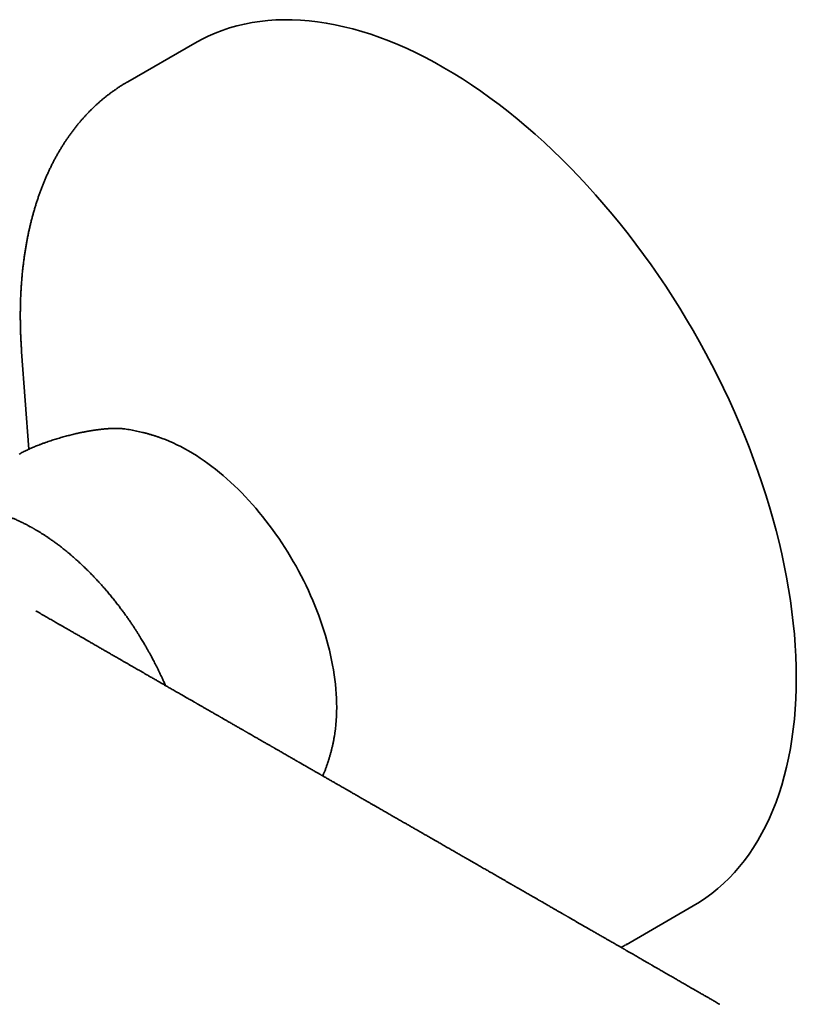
# Model space of a CAD drawing. Header units: millimetres. Extents: x 8 to 718, y 12 to 443.
# Tile 16 of 22: x 544 to 598, y 193 to 261. Entities that reach past the tile are written whole.
import ezdxf

# ---------------------------------------------------------------- set-up
doc = ezdxf.new("R2010")
doc.units = ezdxf.units.MM

msp = doc.modelspace()

# ---------------------------------------------------------------- linework, layer by layer
at = {"color": 7, "linetype": 'Continuous', "lineweight": 35}
for p, q in [((555.962, 259.148), (551.322, 256.47)), ((543.975, 237.757), (543.96, 237.983)), ((543.975, 237.757), (544.465, 231.017)), ((551.044, 232.431), (551.069, 232.429)), ((585.819, 196.712), (590.459, 199.391))]:
    msp.add_line(p, q, dxfattribs=at)
at = {"color": 7, "linetype": 'Continuous', "lineweight": 35, "flags": 128}
for points in [[(597.606, 215.187), (597.598, 215.929), (597.573, 216.68), (597.531, 217.44), (597.472, 218.208), (597.397, 218.984), (597.306, 219.767), (597.198, 220.556), (597.073, 221.351), (596.932, 222.152), (596.775, 222.958), (596.601, 223.767), (596.412, 224.581), (596.207, 225.398), (595.986, 226.217), (595.749, 227.039), (595.497, 227.862), (595.23, 228.686), (594.947, 229.511), (594.65, 230.335), (594.338, 231.159), (594.011, 231.981), (593.67, 232.801), (593.316, 233.62), (592.947, 234.435), (592.565, 235.246), (592.17, 236.053), (591.761, 236.856), (591.34, 237.654), (590.907, 238.446), (590.461, 239.231), (590.003, 240.01), (589.534, 240.781), (589.054, 241.545), (588.563, 242.3), (588.062, 243.046), (587.55, 243.782), (587.028, 244.509), (586.497, 245.225), (585.957, 245.931), (585.408, 246.625), (584.851, 247.307), (584.286, 247.976), (583.713, 248.633), (583.133, 249.277), (582.547, 249.907), (581.953, 250.522), (581.354, 251.123), (580.749, 251.71), (580.139, 252.28), (579.525, 252.835), (578.906, 253.374), (578.283, 253.897), (577.657, 254.402), (577.027, 254.89), (576.395, 255.361), (575.761, 255.814), (575.125, 256.249), (574.488, 256.665), (573.849, 257.062), (573.211, 257.44), (572.572, 257.799), (571.934, 258.139), (571.297, 258.458), (570.661, 258.758), (570.027, 259.038), (569.395, 259.297), (568.765, 259.535), (568.139, 259.753), (567.516, 259.95), (566.897, 260.125), (566.282, 260.28), (565.672, 260.413), (565.068, 260.526), (564.468, 260.616), (563.875, 260.685), (563.288, 260.733), (562.708, 260.759), (562.136, 260.763), (561.571, 260.746), (561.013, 260.708), (560.464, 260.647), (559.924, 260.566), (559.393, 260.463), (558.872, 260.338), (558.36, 260.192), (557.859, 260.025), (557.367, 259.837), (556.887, 259.628), (556.418, 259.398), (555.962, 259.148)], [(551.273, 256.441), (551.321, 256.469), (551.368, 256.496)], [(553.714, 231.767), (553.929, 231.685), (554.195, 231.576), (554.461, 231.458), (554.729, 231.332), (554.997, 231.198), (555.265, 231.055), (555.533, 230.904), (555.802, 230.745), (556.07, 230.578), (556.338, 230.404), (556.605, 230.221), (556.872, 230.031), (557.137, 229.833), (557.402, 229.628), (557.665, 229.415), (557.927, 229.196), (558.187, 228.969), (558.445, 228.736), (558.702, 228.496), (558.956, 228.25), (559.208, 227.997), (559.457, 227.738), (559.704, 227.473), (559.947, 227.203), (560.188, 226.927), (560.426, 226.645), (560.66, 226.359), (560.89, 226.067), (561.117, 225.771), (561.341, 225.47), (561.56, 225.164), (561.775, 224.855), (561.986, 224.541), (562.192, 224.224), (562.394, 223.903), (562.591, 223.579), (562.783, 223.251), (562.971, 222.921), (563.153, 222.588), (563.33, 222.253), (563.501, 221.916), (563.668, 221.576), (563.828, 221.235), (563.983, 220.893), (564.132, 220.549), (564.275, 220.204), (564.413, 219.859), (564.544, 219.512), (564.669, 219.166), (564.787, 218.819), (564.9, 218.473), (565.006, 218.127), (565.105, 217.782), (565.198, 217.437), (565.284, 217.094), (565.364, 216.752), (565.437, 216.412), (565.503, 216.073), (565.562, 215.737), (565.615, 215.402), (565.66, 215.071), (565.699, 214.742), (565.73, 214.416), (565.755, 214.093), (565.772, 213.773), (565.783, 213.458), (565.786, 213.146), (565.783, 212.838), (565.772, 212.534), (565.755, 212.235), (565.73, 211.94), (565.699, 211.651), (565.66, 211.366), (565.623, 211.135)], [(590.459, 199.391), (590.461, 199.392), (590.907, 199.663), (591.34, 199.954), (591.761, 200.265), (592.17, 200.597), (592.565, 200.948), (592.947, 201.318), (593.316, 201.707), (593.67, 202.116), (594.011, 202.543), (594.338, 202.988), (594.65, 203.451), (594.947, 203.932), (595.23, 204.431), (595.497, 204.946), (595.749, 205.478), (595.986, 206.027), (596.207, 206.591), (596.412, 207.171), (596.601, 207.766), (596.775, 208.375), (596.932, 208.999), (597.073, 209.637), (597.198, 210.289), (597.306, 210.953), (597.397, 211.63), (597.472, 212.319), (597.531, 213.02), (597.573, 213.732), (597.598, 214.454), (597.606, 215.187)], [(585.866, 196.74), (585.821, 196.713), (585.77, 196.684)]]:
    msp.add_lwpolyline(points, dxfattribs=at)
at = {"color": 7, "linetype": 'Continuous', "lineweight": 35}
for points, knots in [([(551.27, 256.439), (551.25, 256.427), (551.167, 256.38), (551.025, 256.293), (550.844, 256.179), (550.664, 256.062), (550.486, 255.941), (550.31, 255.817), (550.136, 255.69), (549.963, 255.559), (549.793, 255.426), (549.625, 255.288), (549.458, 255.148), (549.294, 255.005), (549.132, 254.858), (548.972, 254.708), (548.814, 254.555), (548.658, 254.398), (548.504, 254.238), (548.352, 254.076), (548.203, 253.909), (548.055, 253.74), (547.91, 253.568), (547.767, 253.392), (547.627, 253.214), (547.489, 253.032), (547.353, 252.847), (547.219, 252.659), (547.088, 252.469), (546.959, 252.275), (546.832, 252.078), (546.708, 251.878), (546.586, 251.675), (546.467, 251.469), (546.35, 251.26), (546.236, 251.048), (546.125, 250.834), (546.015, 250.616), (545.909, 250.396), (545.805, 250.173), (545.703, 249.947), (545.605, 249.718), (545.508, 249.487), (545.415, 249.253), (545.324, 249.016), (545.236, 248.777), (545.15, 248.535), (545.068, 248.29), (544.988, 248.043), (544.91, 247.794), (544.836, 247.542), (544.764, 247.287), (544.695, 247.03), (544.628, 246.771), (544.565, 246.509), (544.504, 246.245), (544.446, 245.979), (544.391, 245.711), (544.339, 245.44), (544.289, 245.167), (544.242, 244.892), (544.198, 244.615), (544.157, 244.336), (544.119, 244.055), (544.084, 243.772), (544.051, 243.487), (544.022, 243.2), (543.995, 242.911), (543.971, 242.62), (543.95, 242.327), (543.932, 242.033), (543.916, 241.736), (543.904, 241.438), (543.894, 241.139), (543.887, 240.837), (543.883, 240.535), (543.882, 240.23), (543.884, 239.924), (543.889, 239.616), (543.896, 239.307), (543.906, 238.997), (543.92, 238.685), (543.936, 238.371), (543.949, 238.138), (543.958, 238.009), (543.96, 237.985)], [0, 0, 0, 0, 0.003891, 0.015744, 0.027604, 0.03947, 0.051345, 0.063227, 0.075118, 0.087019, 0.098929, 0.11085, 0.122783, 0.134726, 0.146682, 0.15865, 0.170631, 0.182625, 0.194633, 0.206654, 0.21869, 0.230739, 0.242803, 0.254881, 0.266974, 0.279081, 0.291203, 0.30334, 0.31549, 0.327656, 0.339835, 0.352028, 0.364235, 0.376455, 0.388689, 0.400936, 0.413195, 0.425467, 0.43775, 0.450045, 0.462351, 0.474669, 0.486996, 0.499334, 0.511681, 0.524037, 0.536402, 0.548776, 0.561157, 0.573546, 0.585942, 0.598346, 0.610755, 0.623171, 0.635592, 0.648019, 0.660451, 0.672888, 0.685329, 0.697774, 0.710223, 0.722676, 0.735132, 0.747591, 0.760053, 0.772518, 0.784985, 0.797454, 0.809926, 0.8224, 0.834875, 0.847352, 0.859831, 0.872312, 0.884793, 0.897276, 0.90976, 0.922246, 0.934732, 0.94722, 0.959708, 0.972198, 0.984688, 0.99718, 1, 1, 1, 1]), ([(551.069, 232.429), (551.067, 232.429), (551.052, 232.431), (551.024, 232.435), (550.987, 232.439), (550.949, 232.443), (550.91, 232.447), (550.869, 232.45), (550.828, 232.453), (550.79, 232.455), (550.753, 232.457), (550.718, 232.459), (550.686, 232.46), (550.656, 232.461), (550.631, 232.462), (550.607, 232.462), (550.578, 232.463), (550.542, 232.463), (550.498, 232.463), (550.448, 232.463), (550.395, 232.463), (550.342, 232.462), (550.289, 232.46), (550.238, 232.459), (550.186, 232.456), (550.135, 232.454), (550.086, 232.451), (550.042, 232.449), (550.006, 232.447), (549.978, 232.445), (549.954, 232.443), (549.927, 232.441), (549.893, 232.439), (549.853, 232.436), (549.805, 232.432), (549.752, 232.427), (549.694, 232.422), (549.612, 232.414), (549.508, 232.403), (549.382, 232.388), (549.257, 232.372), (549.122, 232.354), (548.974, 232.332), (548.851, 232.313), (548.769, 232.299), (548.733, 232.293), (548.702, 232.288), (548.678, 232.284), (548.66, 232.281), (548.649, 232.279), (548.641, 232.278), (548.633, 232.276), (548.622, 232.274), (548.603, 232.271), (548.575, 232.266), (548.536, 232.259), (548.487, 232.25), (548.426, 232.239), (548.354, 232.225), (548.27, 232.209), (548.175, 232.19), (548.068, 232.168), (547.948, 232.143), (547.815, 232.114), (547.667, 232.08), (547.506, 232.042), (547.345, 232.003), (547.184, 231.962), (547.026, 231.92), (546.857, 231.874), (546.679, 231.824), (546.503, 231.772), (546.331, 231.72), (546.163, 231.667), (545.988, 231.61), (545.807, 231.549), (545.618, 231.484), (545.424, 231.413), (545.244, 231.345), (545.082, 231.282), (544.937, 231.223), (544.79, 231.162), (544.643, 231.098), (544.496, 231.032), (544.35, 230.964), (544.205, 230.894), (544.064, 230.822), (543.926, 230.749), (543.84, 230.7), (543.796, 230.675)], [0, 0, 0, 0, 0.001062, 0.010099, 0.018357, 0.026685, 0.035204, 0.043913, 0.052676, 0.060273, 0.067595, 0.074644, 0.081317, 0.087107, 0.091944, 0.095965, 0.101519, 0.108506, 0.116924, 0.126692, 0.136727, 0.146691, 0.156022, 0.165292, 0.1745, 0.183646, 0.192347, 0.200076, 0.206218, 0.210775, 0.214197, 0.218665, 0.224466, 0.231156, 0.23903, 0.248088, 0.25769, 0.267129, 0.287608, 0.307274, 0.326128, 0.344379, 0.367984, 0.391695, 0.397606, 0.402836, 0.407136, 0.410505, 0.413033, 0.414544, 0.415272, 0.416346, 0.417914, 0.419977, 0.424217, 0.429677, 0.436359, 0.444874, 0.454791, 0.466112, 0.478836, 0.492966, 0.508797, 0.526088, 0.544842, 0.56506, 0.586744, 0.604813, 0.623796, 0.643693, 0.664504, 0.686236, 0.704559, 0.723497, 0.743048, 0.763219, 0.78402, 0.805449, 0.827511, 0.843342, 0.859488, 0.875948, 0.892725, 0.909823, 0.927238, 0.944967, 0.963015, 0.981366, 1, 1, 1, 1]), ([(553.714, 231.766), (553.669, 231.783), (553.556, 231.825), (553.375, 231.887), (553.169, 231.955), (552.964, 232.019), (552.758, 232.079), (552.553, 232.135), (552.347, 232.187), (552.142, 232.236), (551.937, 232.281), (551.732, 232.322), (551.527, 232.36), (551.322, 232.393), (551.172, 232.415), (551.091, 232.426), (551.077, 232.427)], [0, 0, 0, 0, 0.052588, 0.132062, 0.211229, 0.290082, 0.368613, 0.446817, 0.524691, 0.602231, 0.679438, 0.756313, 0.832857, 0.909074, 0.984968, 1, 1, 1, 1]), ([(553.933, 214.658), (553.925, 214.675), (553.884, 214.773), (553.806, 214.948), (553.701, 215.179), (553.599, 215.399), (553.5, 215.607), (553.404, 215.802), (553.314, 215.985), (553.227, 216.156), (553.145, 216.316), (553.068, 216.462), (552.998, 216.594), (552.934, 216.713), (552.874, 216.823), (552.819, 216.924), (552.768, 217.016), (552.72, 217.1), (552.672, 217.186), (552.618, 217.28), (552.556, 217.387), (552.487, 217.506), (552.411, 217.636), (552.327, 217.776), (552.235, 217.928), (552.135, 218.09), (552.027, 218.263), (551.911, 218.446), (551.786, 218.637), (551.654, 218.837), (551.513, 219.045), (551.364, 219.262), (551.207, 219.484), (551.043, 219.712), (550.872, 219.944), (550.691, 220.183), (550.501, 220.428), (550.301, 220.68), (550.096, 220.931), (549.885, 221.183), (549.669, 221.433), (549.445, 221.686), (549.214, 221.938), (548.978, 222.189), (548.739, 222.436), (548.498, 222.677), (548.26, 222.907), (548.025, 223.128), (547.794, 223.339), (547.554, 223.552), (547.304, 223.765), (547.047, 223.978), (546.796, 224.178), (546.563, 224.358), (546.347, 224.519), (546.151, 224.661), (545.961, 224.794), (545.78, 224.918), (545.608, 225.033), (545.468, 225.123), (545.359, 225.192), (545.278, 225.243), (545.2, 225.291), (545.124, 225.337), (545.055, 225.378), (544.994, 225.415), (544.942, 225.445), (544.898, 225.471), (544.86, 225.493), (544.824, 225.514), (544.785, 225.536), (544.741, 225.561), (544.69, 225.59), (544.632, 225.622), (544.564, 225.659), (544.485, 225.702), (544.395, 225.75), (544.297, 225.801), (544.189, 225.856), (544.074, 225.914), (543.953, 225.973), (543.83, 226.031), (543.707, 226.088), (543.555, 226.156), (543.376, 226.234), (543.17, 226.318), (542.97, 226.395), (542.79, 226.46), (542.631, 226.516), (542.49, 226.562), (542.354, 226.605), (542.223, 226.644), (542.113, 226.675), (542.023, 226.7), (541.952, 226.719), (541.885, 226.736), (541.822, 226.752), (541.763, 226.766), (541.715, 226.777), (541.678, 226.786), (541.652, 226.792), (541.63, 226.797), (541.61, 226.801), (541.587, 226.806), (541.562, 226.812), (541.534, 226.818), (541.496, 226.825), (541.447, 226.836), (541.385, 226.848), (541.316, 226.861), (541.235, 226.876), (541.141, 226.892), (541.035, 226.908), (540.921, 226.925), (540.799, 226.941), (540.672, 226.955), (540.539, 226.968), (540.4, 226.978), (540.255, 226.987), (540.14, 226.991), (540.057, 226.993), (540.008, 226.994), (539.957, 226.995), (539.907, 226.995), (539.858, 226.995), (539.815, 226.994), (539.779, 226.994), (539.752, 226.993), (539.734, 226.993), (539.72, 226.992), (539.708, 226.992), (539.693, 226.992), (539.674, 226.991), (539.65, 226.99), (539.617, 226.989), (539.576, 226.987), (539.523, 226.984), (539.464, 226.981), (539.396, 226.976), (539.321, 226.97), (539.239, 226.962), (539.149, 226.952), (539.052, 226.94), (538.948, 226.926), (538.837, 226.908), (538.72, 226.887), (538.639, 226.871), (538.598, 226.863)], [0, 0, 0, 0, 0.002266, 0.013284, 0.0238, 0.033816, 0.043331, 0.052344, 0.060709, 0.068591, 0.07599, 0.082905, 0.088876, 0.094432, 0.099575, 0.104303, 0.108617, 0.112517, 0.116212, 0.120752, 0.125839, 0.131473, 0.137653, 0.14438, 0.151653, 0.159472, 0.167839, 0.176751, 0.186211, 0.196033, 0.206382, 0.217259, 0.228663, 0.240157, 0.252142, 0.264617, 0.277581, 0.291036, 0.304981, 0.318578, 0.332611, 0.347079, 0.361888, 0.376504, 0.391702, 0.406587, 0.421161, 0.435424, 0.449374, 0.463013, 0.478688, 0.49393, 0.508739, 0.523116, 0.534975, 0.546478, 0.557483, 0.567982, 0.577975, 0.58746, 0.592264, 0.596927, 0.601448, 0.605828, 0.60992, 0.61342, 0.616402, 0.618866, 0.621089, 0.622993, 0.625157, 0.627712, 0.630658, 0.633996, 0.637726, 0.642407, 0.647588, 0.653269, 0.659448, 0.666128, 0.673173, 0.680363, 0.687457, 0.694455, 0.70671, 0.718656, 0.730295, 0.741625, 0.750032, 0.75826, 0.766311, 0.77409, 0.781339, 0.785789, 0.790004, 0.793985, 0.79773, 0.801241, 0.804391, 0.806328, 0.807893, 0.809088, 0.810227, 0.811546, 0.813042, 0.814718, 0.816572, 0.819846, 0.823561, 0.827718, 0.832316, 0.838186, 0.844647, 0.851608, 0.859014, 0.866863, 0.875005, 0.883575, 0.892573, 0.902, 0.90509, 0.908223, 0.911399, 0.914619, 0.917825, 0.920601, 0.922864, 0.924612, 0.925744, 0.926461, 0.92713, 0.928084, 0.929325, 0.930851, 0.932664, 0.935508, 0.938855, 0.942705, 0.947057, 0.951913, 0.957272, 0.963135, 0.969501, 0.97637, 0.983743, 0.99162, 1, 1, 1, 1]), ([(544.959, 219.824), (544.96, 219.824), (544.962, 219.823), (544.964, 219.822), (544.964, 219.821)], [0, 0, 0, 0, 0.609033, 1, 1, 1, 1]), ([(592.305, 192.582), (592.255, 192.611), (592.157, 192.667), (592.016, 192.749), (591.885, 192.825), (591.763, 192.895), (591.65, 192.96), (591.548, 193.019), (591.455, 193.073), (591.369, 193.123), (591.246, 193.194), (591.081, 193.289), (590.87, 193.41), (590.67, 193.526), (590.484, 193.633), (590.318, 193.729), (590.157, 193.822), (590.003, 193.911), (589.855, 193.996), (589.713, 194.078), (589.573, 194.158), (589.437, 194.237), (589.301, 194.315), (589.163, 194.395), (589.02, 194.478), (588.87, 194.564), (588.714, 194.654), (588.524, 194.764), (588.297, 194.895), (588.089, 195.014), (587.935, 195.103), (587.841, 195.158), (587.755, 195.207), (587.68, 195.25), (587.614, 195.288), (587.557, 195.321), (587.503, 195.352), (587.449, 195.384), (587.391, 195.417), (587.331, 195.452), (587.265, 195.489), (587.194, 195.53), (587.117, 195.575), (587.036, 195.621), (586.951, 195.67), (586.851, 195.728), (586.735, 195.795), (586.601, 195.872), (586.456, 195.956), (586.327, 196.03), (586.217, 196.093), (586.128, 196.145), (586.039, 196.196), (585.952, 196.246), (585.873, 196.291), (585.806, 196.33), (585.75, 196.363), (585.704, 196.389), (585.664, 196.412), (585.628, 196.433), (585.588, 196.456), (585.539, 196.484), (585.481, 196.518), (585.413, 196.557), (585.336, 196.601), (585.25, 196.65), (585.158, 196.704), (585.062, 196.759), (584.954, 196.821), (584.839, 196.887), (584.719, 196.956), (584.61, 197.019), (584.511, 197.076), (584.419, 197.13), (584.319, 197.187), (584.21, 197.25), (584.088, 197.32), (583.96, 197.393), (583.834, 197.466), (583.709, 197.538), (583.586, 197.609), (583.457, 197.684), (583.04, 197.924), (582.636, 198.156), (582.247, 198.38), (582.158, 198.431), (582.073, 198.48), (581.995, 198.525), (581.923, 198.567), (581.861, 198.602), (581.809, 198.632), (581.766, 198.657), (581.727, 198.679), (581.69, 198.7), (581.652, 198.723), (581.608, 198.748), (581.556, 198.778), (581.497, 198.812), (581.43, 198.85), (581.356, 198.893), (581.277, 198.938), (581.161, 199.005), (581.012, 199.091), (580.843, 199.188), (580.691, 199.276), (580.556, 199.354), (580.426, 199.428), (580.305, 199.498), (580.194, 199.562), (580.095, 199.619), (580.019, 199.662), (579.963, 199.694), (579.926, 199.716), (579.889, 199.737), (579.848, 199.76), (579.8, 199.789), (579.742, 199.822), (579.676, 199.859), (579.603, 199.902), (579.521, 199.949), (579.434, 199.999), (579.323, 200.063), (579.193, 200.138), (579.047, 200.222), (578.911, 200.3), (578.786, 200.371), (578.672, 200.437), (578.563, 200.5), (578.457, 200.561), (578.352, 200.621), (578.254, 200.678), (578.172, 200.725), (578.104, 200.764), (578.05, 200.795), (577.996, 200.826), (577.94, 200.858), (577.879, 200.893), (577.811, 200.933), (577.736, 200.976), (577.654, 201.023), (577.54, 201.088), (577.398, 201.17), (577.231, 201.266), (577.067, 201.36), (576.907, 201.453), (576.749, 201.543), (576.596, 201.632), (576.449, 201.716), (576.308, 201.797), (576.17, 201.876), (576.03, 201.957), (575.885, 202.04), (575.734, 202.127), (575.579, 202.216), (575.421, 202.307), (575.26, 202.4), (575.097, 202.493), (574.937, 202.586), (574.786, 202.672), (574.647, 202.752), (574.519, 202.826), (574.394, 202.898), (574.269, 202.969), (574.142, 203.042), (574.015, 203.116), (573.885, 203.19), (573.753, 203.266), (573.614, 203.346), (573.47, 203.429), (573.32, 203.515), (573.167, 203.603), (573.016, 203.69), (572.858, 203.781), (572.695, 203.874), (572.529, 203.97), (572.37, 204.061), (572.216, 204.15), (572.052, 204.244), (571.871, 204.348), (571.668, 204.465), (571.451, 204.589), (571.226, 204.719), (571, 204.848), (570.779, 204.975), (570.586, 205.087), (570.419, 205.182), (570.279, 205.263), (570.141, 205.342), (570.001, 205.423), (569.854, 205.507), (569.701, 205.595), (569.513, 205.703), (569.289, 205.832), (569.082, 205.951), (568.925, 206.041), (568.824, 206.099), (568.727, 206.155), (568.637, 206.207), (568.553, 206.255), (568.475, 206.3), (568.402, 206.341), (568.33, 206.383), (568.253, 206.427), (568.172, 206.474), (568.084, 206.524), (567.991, 206.578), (567.846, 206.661), (567.65, 206.773), (567.404, 206.915), (567.201, 207.032), (567.043, 207.122), (566.937, 207.183), (566.84, 207.239), (566.751, 207.29), (566.669, 207.337), (566.589, 207.384), (566.505, 207.431), (566.407, 207.488), (566.294, 207.553), (566.165, 207.627), (566.027, 207.706), (565.882, 207.789), (565.751, 207.865), (565.633, 207.933), (565.531, 207.991), (565.427, 208.051), (565.321, 208.112), (565.217, 208.171), (565.121, 208.227), (565.035, 208.276), (564.957, 208.321), (564.889, 208.36), (564.831, 208.393), (564.783, 208.421), (564.739, 208.447), (564.695, 208.472), (564.641, 208.503), (564.576, 208.54), (564.499, 208.584), (564.414, 208.633), (564.32, 208.687), (564.217, 208.747), (564.102, 208.812), (563.987, 208.879), (563.873, 208.944), (563.762, 209.008), (563.644, 209.076), (563.535, 209.138), (563.441, 209.192), (563.365, 209.236), (563.295, 209.276), (563.233, 209.312), (563.178, 209.344), (563.129, 209.372), (563.088, 209.395), (563.052, 209.416), (563.02, 209.435), (562.986, 209.454), (562.943, 209.479), (562.889, 209.51), (562.823, 209.548), (562.743, 209.594), (562.647, 209.649), (562.534, 209.714), (562.412, 209.784), (562.284, 209.857), (562.15, 209.934), (562.01, 210.015), (561.884, 210.087), (561.774, 210.151), (561.683, 210.203), (561.596, 210.252), (561.521, 210.296), (561.457, 210.333), (561.404, 210.363), (561.359, 210.389), (561.321, 210.411), (561.286, 210.431), (561.25, 210.451), (561.212, 210.473), (561.158, 210.504), (561.088, 210.545), (560.998, 210.596), (560.9, 210.653), (560.793, 210.714), (560.68, 210.779), (560.563, 210.846), (560.441, 210.916), (560.313, 210.99), (560.177, 211.068), (560.034, 211.15), (559.91, 211.222), (559.808, 211.28), (559.733, 211.323), (559.667, 211.361), (559.611, 211.393), (559.564, 211.42), (559.526, 211.442), (559.491, 211.463), (559.455, 211.483), (559.417, 211.505), (559.375, 211.529), (559.329, 211.555), (559.27, 211.59), (559.194, 211.633), (559.101, 211.687), (559, 211.744), (558.895, 211.805), (558.752, 211.887), (558.569, 211.992), (558.391, 212.095), (558.253, 212.174), (558.157, 212.229), (558.065, 212.282), (557.981, 212.331), (557.907, 212.373), (557.848, 212.407), (557.801, 212.434), (557.763, 212.456), (557.726, 212.477), (557.686, 212.5), (557.641, 212.526), (557.582, 212.56), (557.507, 212.603), (557.414, 212.656), (557.311, 212.716), (557.201, 212.779), (557.087, 212.844), (556.974, 212.909), (556.833, 212.99), (556.666, 213.086), (556.511, 213.175), (556.398, 213.241), (556.326, 213.282), (556.259, 213.321), (556.194, 213.358), (556.134, 213.393), (556.078, 213.425), (556.029, 213.453), (555.981, 213.48), (555.929, 213.51), (555.867, 213.546), (555.793, 213.588), (555.706, 213.639), (555.61, 213.694), (555.506, 213.753), (555.29, 213.878), (555.063, 214.008), (554.825, 214.145), (554.684, 214.226), (554.542, 214.308), (554.401, 214.389), (554.264, 214.468), (554.132, 214.544), (554.017, 214.61), (553.917, 214.667), (553.831, 214.717), (553.751, 214.763), (553.676, 214.806), (553.603, 214.848), (553.529, 214.891), (553.447, 214.938), (553.356, 214.99), (553.255, 215.048), (553.148, 215.11), (553.037, 215.174), (552.925, 215.238), (552.813, 215.302), (552.703, 215.366), (552.574, 215.44), (552.427, 215.525), (552.264, 215.618), (552.108, 215.708), (551.956, 215.796), (551.803, 215.884), (551.643, 215.976), (551.472, 216.074), (551.296, 216.175), (551.117, 216.278), (550.94, 216.38), (550.772, 216.477), (550.613, 216.568), (550.465, 216.654), (550.323, 216.736), (550.184, 216.815), (550.031, 216.903), (549.857, 217.004), (549.658, 217.118), (549.479, 217.221), (549.323, 217.311), (549.192, 217.386), (549.059, 217.463), (548.924, 217.54), (548.802, 217.611), (548.694, 217.673), (548.602, 217.726), (548.518, 217.774), (548.441, 217.819), (548.367, 217.862), (548.291, 217.905), (548.209, 217.952), (548.12, 218.004), (548.024, 218.059), (547.921, 218.118), (547.764, 218.208), (547.554, 218.329), (547.344, 218.45), (547.185, 218.542), (547.08, 218.603), (546.979, 218.66), (546.886, 218.714), (546.8, 218.764), (546.722, 218.809), (546.649, 218.851), (546.579, 218.891), (546.496, 218.939), (546.395, 218.997), (546.274, 219.067), (546.144, 219.142), (546.006, 219.221), (545.86, 219.305), (545.707, 219.393), (545.546, 219.486), (545.407, 219.566), (545.293, 219.632), (545.208, 219.681), (545.126, 219.728), (545.052, 219.771), (544.998, 219.802), (544.97, 219.818), (544.964, 219.821)], [0, 0, 0, 0, 0.003183, 0.006168, 0.008953, 0.01154, 0.013927, 0.016079, 0.018038, 0.019815, 0.021564, 0.025848, 0.030303, 0.034929, 0.038562, 0.042095, 0.04549, 0.048749, 0.05187, 0.05487, 0.057812, 0.060701, 0.063538, 0.066427, 0.069456, 0.072627, 0.075936, 0.079341, 0.084742, 0.090334, 0.092511, 0.094508, 0.09632, 0.09795, 0.099294, 0.100481, 0.101573, 0.102723, 0.103935, 0.105212, 0.106553, 0.108101, 0.109726, 0.111429, 0.113217, 0.115141, 0.117752, 0.12059, 0.123655, 0.126948, 0.128764, 0.130642, 0.132582, 0.134444, 0.136116, 0.137596, 0.138711, 0.139686, 0.140521, 0.141228, 0.141968, 0.143065, 0.144309, 0.145698, 0.14735, 0.149168, 0.151155, 0.153238, 0.155228, 0.157997, 0.160535, 0.162843, 0.16492, 0.166819, 0.168697, 0.171234, 0.173755, 0.176417, 0.179317, 0.181764, 0.184358, 0.187099, 0.189984, 0.210792, 0.212723, 0.214635, 0.216428, 0.218086, 0.219608, 0.220995, 0.221989, 0.2229, 0.223727, 0.224471, 0.225242, 0.226173, 0.227263, 0.228511, 0.229918, 0.231484, 0.2332, 0.23493, 0.23888, 0.242652, 0.245636, 0.248499, 0.25124, 0.253828, 0.256175, 0.258277, 0.260134, 0.260991, 0.261784, 0.262512, 0.263328, 0.264358, 0.265601, 0.26697, 0.268529, 0.270278, 0.272165, 0.274006, 0.27732, 0.280408, 0.283272, 0.28591, 0.288323, 0.290511, 0.292848, 0.295048, 0.297119, 0.29906, 0.300268, 0.301419, 0.302514, 0.30366, 0.304963, 0.306394, 0.307977, 0.309711, 0.311595, 0.315186, 0.318719, 0.322174, 0.325551, 0.328916, 0.332162, 0.335266, 0.338231, 0.34108, 0.344012, 0.347076, 0.350269, 0.353564, 0.356912, 0.360312, 0.363764, 0.367207, 0.370478, 0.373319, 0.376007, 0.378603, 0.381238, 0.383917, 0.38664, 0.389312, 0.39211, 0.395033, 0.398083, 0.401258, 0.404545, 0.407761, 0.410851, 0.414557, 0.418063, 0.421385, 0.424625, 0.427801, 0.431794, 0.436055, 0.44067, 0.445528, 0.450305, 0.454981, 0.45951, 0.462585, 0.465529, 0.468376, 0.471329, 0.47442, 0.477652, 0.481008, 0.486339, 0.491861, 0.494083, 0.496268, 0.49831, 0.500208, 0.501993, 0.50363, 0.505118, 0.506604, 0.508223, 0.509942, 0.511789, 0.513764, 0.515857, 0.520953, 0.526147, 0.531437, 0.533864, 0.536106, 0.538163, 0.540034, 0.54172, 0.543356, 0.545117, 0.547003, 0.54955, 0.552292, 0.555195, 0.558253, 0.561465, 0.563551, 0.565697, 0.567903, 0.57017, 0.57241, 0.574444, 0.576268, 0.57788, 0.579342, 0.580573, 0.581572, 0.582415, 0.583345, 0.584381, 0.585835, 0.587456, 0.589244, 0.591204, 0.593386, 0.595806, 0.598465, 0.600674, 0.603024, 0.605516, 0.608148, 0.609869, 0.611495, 0.612964, 0.614275, 0.615429, 0.616481, 0.617356, 0.618057, 0.61872, 0.619428, 0.620182, 0.621459, 0.622848, 0.62435, 0.626537, 0.628925, 0.631499, 0.634254, 0.63704, 0.63999, 0.643105, 0.645017, 0.646984, 0.648844, 0.650491, 0.65178, 0.652899, 0.653848, 0.654626, 0.655317, 0.656065, 0.656873, 0.657741, 0.659441, 0.661332, 0.663414, 0.665688, 0.668083, 0.670565, 0.673132, 0.675784, 0.678701, 0.681714, 0.684824, 0.686579, 0.688156, 0.689555, 0.690776, 0.691715, 0.692513, 0.693204, 0.693948, 0.694762, 0.695647, 0.696603, 0.697629, 0.699418, 0.701388, 0.703539, 0.705783, 0.708059, 0.712626, 0.717317, 0.719344, 0.721395, 0.723391, 0.725168, 0.72672, 0.728048, 0.728934, 0.729684, 0.730442, 0.731292, 0.732232, 0.733264, 0.735019, 0.736988, 0.739171, 0.741555, 0.743969, 0.746359, 0.748726, 0.752875, 0.756949, 0.758529, 0.760074, 0.761497, 0.762787, 0.764151, 0.765329, 0.766319, 0.767269, 0.768354, 0.769574, 0.771216, 0.773053, 0.775084, 0.77731, 0.779625, 0.78875, 0.791723, 0.794702, 0.797685, 0.800674, 0.803625, 0.806405, 0.809007, 0.810926, 0.812734, 0.814432, 0.816019, 0.817505, 0.819051, 0.820711, 0.822694, 0.824819, 0.827087, 0.82947, 0.831843, 0.834193, 0.836519, 0.83882, 0.842388, 0.845842, 0.849145, 0.852296, 0.855467, 0.858846, 0.862443, 0.86624, 0.870035, 0.873768, 0.877439, 0.880697, 0.883833, 0.886839, 0.889716, 0.892588, 0.896559, 0.900767, 0.905177, 0.90789, 0.910654, 0.913467, 0.91633, 0.919175, 0.921253, 0.923182, 0.924963, 0.926595, 0.928079, 0.929664, 0.931397, 0.933279, 0.935309, 0.937488, 0.939772, 0.945241, 0.950825, 0.95309, 0.955345, 0.957468, 0.959441, 0.961266, 0.962914, 0.964418, 0.965841, 0.96735, 0.969702, 0.972256, 0.975009, 0.977932, 0.981013, 0.984251, 0.987648, 0.991203, 0.99305, 0.994899, 0.996619, 0.998199, 0.999639, 1, 1, 1, 1]), ([(564.824, 208.398), (564.844, 208.445), (564.892, 208.557), (564.963, 208.735), (565.038, 208.933), (565.11, 209.134), (565.179, 209.338), (565.244, 209.543), (565.307, 209.751), (565.365, 209.962), (565.421, 210.174), (565.473, 210.389), (565.522, 210.606), (565.567, 210.826), (565.6, 211.002), (565.618, 211.106), (565.622, 211.135)], [0, 0, 0, 0, 0.05384, 0.127797, 0.202152, 0.276914, 0.352089, 0.427686, 0.50371, 0.580165, 0.657055, 0.73438, 0.812142, 0.890338, 0.968964, 1, 1, 1, 1]), ([(585.475, 196.521), (585.503, 196.536), (585.595, 196.585), (585.692, 196.639), (585.76, 196.679), (585.767, 196.683)], [0, 0, 0, 0, 0.289362, 0.930554, 1, 1, 1, 1])]:
    msp.add_open_spline(points, degree=3, knots=knots, dxfattribs=at)

doc.saveas('drawing.dxf')
